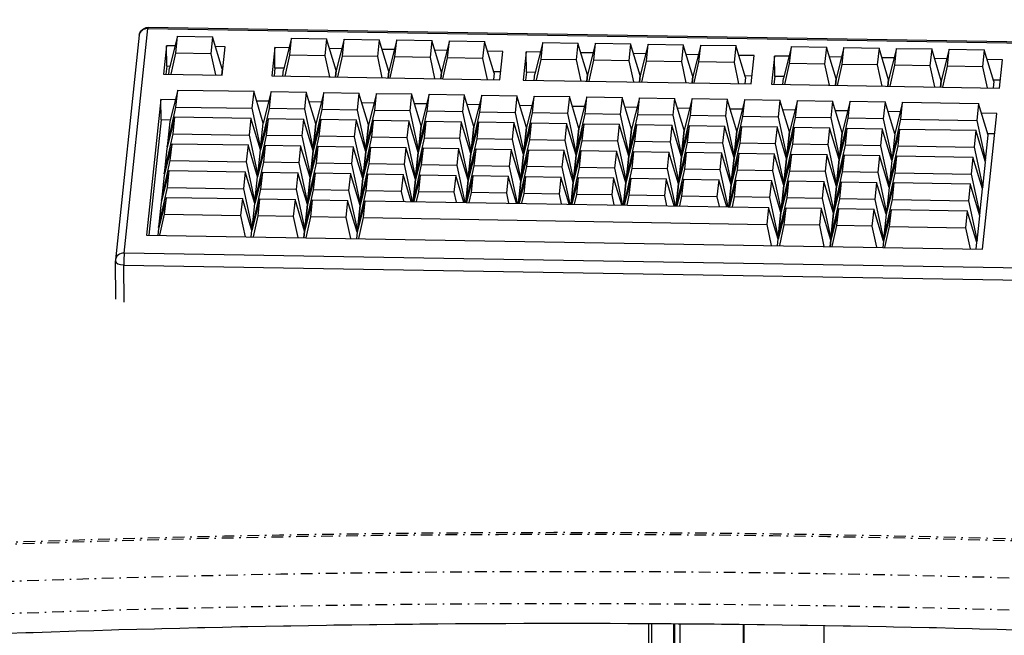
# Model space of a CAD drawing. Extents: x -4471 to 629, y 1975 to 5538.
# Tile 19 of 41: x -2426 to -2089, y 3524 to 3735. Entities that reach past the tile are written whole.
import ezdxf

# ---------------------------------------------------------------- set-up
doc = ezdxf.new("R2010")
doc.units = 0
doc.header["$MEASUREMENT"] = 0
doc.linetypes.add('DASHDOT', pattern=[8.5, 4, -2, 0.5, -2])
doc.layers.get('0').update_dxf_attribs({"linetype": 'CONTINUOUS'})
doc.layers.add('LE_MIDDLE', color=7, linetype='CONTINUOUS')

msp = doc.modelspace()

# ---------------------------------------------------------------- linework, layer by layer
for p, q in [((-2389.97, 3654.79), (-2381.88, 3731.53)), ((-2381.88, 3731.53), (-1931.48, 3723.99)), ((-1931.41, 3724.36), (-2381.81, 3731.9)), ((-2384.84, 3729.21), (-2392.92, 3652.47)), ((-2371.76, 3728.87), (-2374.48, 3718.11)), ((-2372.37, 3723.08), (-2371.76, 3728.87)), ((-2371.76, 3728.87), (-2359.78, 3728.67)), ((-2359.78, 3728.67), (-2360.39, 3722.88)), ((-2356.51, 3717.81), (-2359.78, 3728.67)), ((-2332.82, 3728.22), (-2335.53, 3717.46)), ((-2333.43, 3722.43), (-2332.82, 3728.22)), ((-2332.82, 3728.22), (-2320.83, 3728.02)), ((-2320.83, 3728.02), (-2321.44, 3722.23)), ((-2317.56, 3717.16), (-2320.83, 3728.02)), ((-2314.84, 3727.92), (-2317.56, 3717.16)), ((-2315.45, 3722.13), (-2314.84, 3727.92)), ((-2314.84, 3727.92), (-2302.86, 3727.72)), ((-2302.86, 3727.72), (-2303.47, 3721.93)), ((-2299.58, 3716.86), (-2302.86, 3727.72)), ((-2296.86, 3727.62), (-2299.58, 3716.86)), ((-2297.47, 3721.83), (-2296.86, 3727.62)), ((-2296.86, 3727.62), (-2284.88, 3727.42)), ((-2284.88, 3727.42), (-2285.49, 3721.63)), ((-2281.61, 3716.56), (-2284.88, 3727.42)), ((-2278.89, 3727.32), (-2281.61, 3716.56)), ((-2279.5, 3721.53), (-2278.89, 3727.32)), ((-2278.89, 3727.32), (-2266.9, 3727.12)), ((-2372.6, 3725.57), (-2375.5, 3725.62)), ((-2375.43, 3718.61), (-2375.5, 3725.62)), ((-2355.53, 3725.28), (-2358.77, 3725.34)), ((-2356.55, 3715.63), (-2355.53, 3725.28)), ((-2333.65, 3724.92), (-2338.55, 3725)), ((-2338.48, 3717.99), (-2338.55, 3725)), ((-2315.67, 3724.62), (-2319.83, 3724.69)), ((-2297.7, 3724.32), (-2301.85, 3724.39)), ((-2279.72, 3724.02), (-2283.87, 3724.08)), ((-2266.9, 3727.12), (-2267.51, 3721.33)), ((-2263.63, 3716.26), (-2266.9, 3727.12)), ((-2260.66, 3723.7), (-2265.9, 3723.78)), ((-2246.93, 3726.79), (-2249.65, 3716.02)), ((-2247.54, 3720.99), (-2246.93, 3726.79)), ((-2246.93, 3726.79), (-2234.95, 3726.58)), ((-2234.95, 3726.58), (-2235.56, 3720.79)), ((-2231.67, 3715.72), (-2234.95, 3726.58)), ((-2228.95, 3726.48), (-2231.67, 3715.72)), ((-2229.57, 3720.69), (-2228.95, 3726.48)), ((-2228.95, 3726.48), (-2216.97, 3726.28)), ((-2216.97, 3726.28), (-2217.58, 3720.49)), ((-2213.7, 3715.42), (-2216.97, 3726.28)), ((-2210.98, 3726.18), (-2213.7, 3715.42)), ((-2211.59, 3720.39), (-2210.98, 3726.18)), ((-2210.98, 3726.18), (-2198.99, 3725.98)), ((-2198.99, 3725.98), (-2199.61, 3720.19)), ((-2195.72, 3715.12), (-2198.99, 3725.98)), ((-2193, 3725.88), (-2195.72, 3715.12)), ((-2193.61, 3720.09), (-2193, 3725.88)), ((-2193, 3725.88), (-2181.02, 3725.68)), ((-2181.02, 3725.68), (-2181.63, 3719.89)), ((-2177.74, 3714.82), (-2181.02, 3725.68)), ((-2162.04, 3725.36), (-2164.76, 3714.6)), ((-2162.65, 3719.57), (-2162.04, 3725.36)), ((-2162.04, 3725.36), (-2150.06, 3725.16)), ((-2150.06, 3725.16), (-2150.67, 3719.37)), ((-2146.79, 3714.3), (-2150.06, 3725.16)), ((-2144.07, 3725.06), (-2146.79, 3714.3)), ((-2144.68, 3719.27), (-2144.07, 3725.06)), ((-2144.07, 3725.06), (-2132.08, 3724.86)), ((-2132.08, 3724.86), (-2132.69, 3719.07)), ((-2128.81, 3714), (-2132.08, 3724.86)), ((-2126.09, 3724.76), (-2128.81, 3714)), ((-2126.7, 3718.97), (-2126.09, 3724.76)), ((-2126.09, 3724.76), (-2114.11, 3724.56)), ((-2114.11, 3724.56), (-2114.72, 3718.77)), ((-2110.83, 3713.7), (-2114.11, 3724.56)), ((-2108.12, 3724.46), (-2110.83, 3713.7)), ((-2108.73, 3718.67), (-2108.12, 3724.46)), ((-2108.12, 3724.46), (-2096.13, 3724.26)), ((-2096.13, 3724.26), (-2096.74, 3718.47)), ((-2092.86, 3713.4), (-2096.13, 3724.26)), ((-2373.96, 3715.92), (-2372.37, 3723.08)), ((-2360.39, 3722.88), (-2372.37, 3723.08)), ((-2360.39, 3722.88), (-2358.83, 3715.67)), ((-2335.01, 3715.27), (-2333.43, 3722.43)), ((-2321.44, 3722.23), (-2333.43, 3722.43)), ((-2321.44, 3722.23), (-2319.89, 3715.02)), ((-2317.04, 3714.97), (-2315.45, 3722.13)), ((-2303.47, 3721.93), (-2315.45, 3722.13)), ((-2303.47, 3721.93), (-2301.91, 3714.72)), ((-2299.06, 3714.67), (-2297.47, 3721.83)), ((-2285.49, 3721.63), (-2297.47, 3721.83)), ((-2285.49, 3721.63), (-2283.93, 3714.42)), ((-2281.08, 3714.37), (-2279.5, 3721.53)), ((-2267.51, 3721.33), (-2279.5, 3721.53)), ((-2267.51, 3721.33), (-2265.96, 3714.11)), ((-2261.67, 3714.04), (-2260.66, 3723.7)), ((-2247.77, 3723.48), (-2252.67, 3723.56)), ((-2252.59, 3716.56), (-2252.67, 3723.56)), ((-2249.13, 3713.83), (-2247.54, 3720.99)), ((-2235.56, 3720.79), (-2247.54, 3720.99)), ((-2235.56, 3720.79), (-2234, 3713.58)), ((-2229.79, 3723.18), (-2233.94, 3723.25)), ((-2231.15, 3713.53), (-2229.57, 3720.69)), ((-2217.58, 3720.49), (-2229.57, 3720.69)), ((-2217.58, 3720.49), (-2216.02, 3713.28)), ((-2211.81, 3722.88), (-2215.97, 3722.95)), ((-2193.84, 3722.58), (-2197.99, 3722.65)), ((-2174.77, 3722.26), (-2180.01, 3722.35)), ((-2175.79, 3712.61), (-2174.77, 3722.26)), ((-2162.88, 3722.06), (-2167.78, 3722.14)), ((-2167.71, 3715.14), (-2167.78, 3722.14)), ((-2144.9, 3721.76), (-2149.05, 3721.83)), ((-2126.93, 3721.46), (-2131.08, 3721.53)), ((-2108.95, 3721.16), (-2113.1, 3721.23)), ((-2089.88, 3720.84), (-2095.13, 3720.93)), ((-2090.9, 3711.19), (-2089.88, 3720.84)), ((-2375.43, 3718.61), (-2375.71, 3715.95)), ((-2374.36, 3718.59), (-2375.43, 3718.61)), ((-2374.71, 3715.93), (-2374.48, 3718.11)), ((-2356.51, 3717.81), (-2356.74, 3715.63)), ((-2356.26, 3718.29), (-2356.65, 3718.3)), ((-2338.48, 3717.99), (-2338.76, 3715.33)), ((-2335.41, 3717.94), (-2338.48, 3717.99)), ((-2335.76, 3715.28), (-2335.53, 3717.46)), ((-2317.56, 3717.16), (-2317.79, 3714.98)), ((-2317.79, 3714.98), (-2317.56, 3717.16)), ((-2317.44, 3717.64), (-2317.7, 3717.65)), ((-2299.46, 3717.34), (-2299.73, 3717.35)), ((-2281.48, 3717.04), (-2281.75, 3717.04)), ((-2213.17, 3713.23), (-2211.59, 3720.39)), ((-2199.61, 3720.19), (-2211.59, 3720.39)), ((-2199.61, 3720.19), (-2198.05, 3712.98)), ((-2195.2, 3712.93), (-2193.61, 3720.09)), ((-2181.63, 3719.89), (-2193.61, 3720.09)), ((-2181.63, 3719.89), (-2180.07, 3712.68)), ((-2164.24, 3712.41), (-2162.65, 3719.57)), ((-2150.67, 3719.37), (-2162.65, 3719.57)), ((-2150.67, 3719.37), (-2149.11, 3712.16)), ((-2146.26, 3712.11), (-2144.68, 3719.27)), ((-2132.69, 3719.07), (-2144.68, 3719.27)), ((-2132.69, 3719.07), (-2131.14, 3711.86)), ((-2128.29, 3711.81), (-2126.7, 3718.97)), ((-2114.72, 3718.77), (-2126.7, 3718.97)), ((-2114.72, 3718.77), (-2113.16, 3711.56)), ((-2110.31, 3711.51), (-2108.73, 3718.67)), ((-2096.74, 3718.47), (-2108.73, 3718.67)), ((-2096.74, 3718.47), (-2095.19, 3711.26)), ((-2299.58, 3716.86), (-2299.81, 3714.68)), ((-2299.81, 3714.68), (-2299.58, 3716.86)), ((-2281.61, 3716.56), (-2281.84, 3714.38)), ((-2281.84, 3714.38), (-2281.61, 3716.56)), ((-2263.63, 3716.26), (-2263.86, 3714.08)), ((-2261.39, 3716.7), (-2263.78, 3716.74)), ((-2252.59, 3716.56), (-2252.87, 3713.9)), ((-2249.53, 3716.51), (-2252.59, 3716.56)), ((-2249.88, 3713.85), (-2249.65, 3716.02)), ((-2231.67, 3715.72), (-2231.9, 3713.55)), ((-2231.9, 3713.55), (-2231.67, 3715.72)), ((-2231.55, 3716.2), (-2231.82, 3716.21)), ((-2213.7, 3715.42), (-2213.93, 3713.24)), ((-2213.93, 3713.24), (-2213.7, 3715.42)), ((-2213.58, 3715.9), (-2213.84, 3715.91)), ((-2195.72, 3715.12), (-2195.95, 3712.94)), ((-2195.95, 3712.94), (-2195.72, 3715.12)), ((-2195.6, 3715.6), (-2195.87, 3715.61)), ((-2177.74, 3714.82), (-2177.97, 3712.64)), ((-2175.51, 3715.27), (-2177.89, 3715.31)), ((-2167.71, 3715.14), (-2167.99, 3712.48)), ((-2164.64, 3715.09), (-2167.71, 3715.14)), ((-2164.99, 3712.43), (-2164.76, 3714.6)), ((-2146.79, 3714.3), (-2147.02, 3712.12)), ((-2147.02, 3712.12), (-2146.79, 3714.3)), ((-2146.66, 3714.78), (-2146.93, 3714.79)), ((-2128.81, 3714), (-2129.04, 3711.82)), ((-2129.04, 3711.82), (-2128.81, 3714)), ((-2128.69, 3714.48), (-2128.96, 3714.49)), ((-2110.83, 3713.7), (-2111.06, 3711.52)), ((-2111.06, 3711.52), (-2110.83, 3713.7)), ((-2110.71, 3714.18), (-2110.98, 3714.19)), ((-2090.62, 3713.85), (-2093, 3713.89)), ((-2371.7, 3710.5), (-2374.42, 3699.74)), ((-2372.31, 3704.71), (-2371.7, 3710.5)), ((-2371.7, 3710.5), (-2345.73, 3710.07)), ((-2092.86, 3713.4), (-2093.09, 3711.22)), ((-2372.53, 3707.2), (-2377.43, 3707.28)), ((-2377.36, 3700.27), (-2377.43, 3707.28)), ((-2339.74, 3709.97), (-2342.46, 3699.2)), ((-2340.35, 3704.17), (-2339.74, 3709.97)), ((-2339.74, 3709.97), (-2327.76, 3709.77)), ((-2327.76, 3709.77), (-2328.37, 3703.97)), ((-2324.48, 3698.9), (-2327.76, 3709.77)), ((-2321.77, 3709.67), (-2324.48, 3698.9)), ((-2322.38, 3703.87), (-2321.77, 3709.67)), ((-2321.77, 3709.67), (-2309.78, 3709.46)), ((-2309.78, 3709.46), (-2310.39, 3703.67)), ((-2306.51, 3698.6), (-2309.78, 3709.46)), ((-2303.79, 3709.36), (-2306.51, 3698.6)), ((-2304.4, 3703.57), (-2303.79, 3709.36)), ((-2303.79, 3709.36), (-2291.81, 3709.16)), ((-2291.81, 3709.16), (-2292.42, 3703.37)), ((-2288.53, 3698.3), (-2291.81, 3709.16)), ((-2285.81, 3709.06), (-2288.53, 3698.3)), ((-2286.42, 3703.27), (-2285.81, 3709.06)), ((-2285.81, 3709.06), (-2273.83, 3708.86)), ((-2273.83, 3708.86), (-2274.44, 3703.07)), ((-2270.56, 3698), (-2273.83, 3708.86)), ((-2267.84, 3708.76), (-2270.56, 3698)), ((-2268.45, 3702.97), (-2267.84, 3708.76)), ((-2267.84, 3708.76), (-2255.85, 3708.56)), ((-2255.85, 3708.56), (-2256.46, 3702.77)), ((-2252.58, 3697.7), (-2255.85, 3708.56)), ((-2249.86, 3708.46), (-2252.58, 3697.7)), ((-2250.47, 3702.67), (-2249.86, 3708.46)), ((-2249.86, 3708.46), (-2237.88, 3708.26)), ((-2237.88, 3708.26), (-2238.49, 3702.47)), ((-2234.6, 3697.4), (-2237.88, 3708.26)), ((-2231.89, 3708.16), (-2234.6, 3697.4)), ((-2232.5, 3702.37), (-2231.89, 3708.16)), ((-2231.89, 3708.16), (-2219.9, 3707.96)), ((-2219.9, 3707.96), (-2220.51, 3702.17)), ((-2216.63, 3697.1), (-2219.9, 3707.96)), ((-2213.91, 3707.86), (-2216.63, 3697.1)), ((-2214.52, 3702.07), (-2213.91, 3707.86)), ((-2213.91, 3707.86), (-2201.93, 3707.66)), ((-2201.93, 3707.66), (-2202.54, 3701.87)), ((-2198.65, 3696.8), (-2201.93, 3707.66)), ((-2195.93, 3707.56), (-2198.65, 3696.8)), ((-2196.54, 3701.77), (-2195.93, 3707.56)), ((-2195.93, 3707.56), (-2183.95, 3707.36)), ((-2183.95, 3707.36), (-2184.56, 3701.57)), ((-2180.68, 3696.5), (-2183.95, 3707.36)), ((-2177.96, 3707.26), (-2180.68, 3696.5)), ((-2178.57, 3701.47), (-2177.96, 3707.26)), ((-2177.96, 3707.26), (-2165.97, 3707.06)), ((-2165.97, 3707.06), (-2166.58, 3701.27)), ((-2162.7, 3696.2), (-2165.97, 3707.06)), ((-2159.98, 3706.96), (-2162.7, 3696.2)), ((-2160.59, 3701.17), (-2159.98, 3706.96)), ((-2159.98, 3706.96), (-2148, 3706.76)), ((-2375.33, 3691.05), (-2372.31, 3704.71)), ((-2372.31, 3704.71), (-2346.34, 3704.27)), ((-2340.58, 3706.66), (-2344.73, 3706.73)), ((-2343.38, 3690.52), (-2340.35, 3704.17)), ((-2328.37, 3703.97), (-2340.35, 3704.17)), ((-2328.37, 3703.97), (-2325.4, 3690.22)), ((-2322.6, 3706.36), (-2326.75, 3706.43)), ((-2325.4, 3690.22), (-2322.38, 3703.87)), ((-2310.39, 3703.67), (-2322.38, 3703.87)), ((-2310.39, 3703.67), (-2307.42, 3689.92)), ((-2304.62, 3706.06), (-2308.78, 3706.13)), ((-2286.65, 3705.76), (-2290.8, 3705.83)), ((-2268.67, 3705.46), (-2272.82, 3705.53)), ((-2250.7, 3705.16), (-2254.85, 3705.23)), ((-2232.72, 3704.86), (-2236.87, 3704.93)), ((-2214.74, 3704.56), (-2218.9, 3704.62)), ((-2196.77, 3704.25), (-2200.92, 3704.32)), ((-2178.79, 3703.95), (-2182.94, 3704.02)), ((-2160.82, 3703.65), (-2164.97, 3703.72)), ((-2148, 3706.76), (-2148.61, 3700.97)), ((-2144.72, 3695.9), (-2148, 3706.76)), ((-2142.01, 3706.66), (-2144.72, 3695.9)), ((-2142.62, 3700.87), (-2142.01, 3706.66)), ((-2142.01, 3706.66), (-2130.02, 3706.46)), ((-2130.02, 3706.46), (-2130.63, 3700.66)), ((-2126.75, 3695.59), (-2130.02, 3706.46)), ((-2124.03, 3706.36), (-2126.75, 3695.59)), ((-2124.64, 3700.56), (-2124.03, 3706.36)), ((-2124.03, 3706.36), (-2098.06, 3705.92)), ((-2377.36, 3700.27), (-2381.51, 3660.93)), ((-2374.3, 3700.22), (-2377.36, 3700.27)), ((-2372.67, 3701.33), (-2375.38, 3690.57)), ((-2373.28, 3695.54), (-2372.67, 3701.33)), ((-2372.67, 3701.33), (-2346.7, 3700.9)), ((-2340.71, 3700.8), (-2343.43, 3690.03)), ((-2341.32, 3695), (-2340.71, 3700.8)), ((-2340.71, 3700.8), (-2328.72, 3700.6)), ((-2328.72, 3700.6), (-2329.33, 3694.8)), ((-2325.45, 3689.73), (-2328.72, 3700.6)), ((-2322.73, 3700.5), (-2325.45, 3689.73)), ((-2323.34, 3694.7), (-2322.73, 3700.5)), ((-2322.73, 3700.5), (-2310.75, 3700.29)), ((-2310.75, 3700.29), (-2311.36, 3694.5)), ((-2307.47, 3689.43), (-2310.75, 3700.29)), ((-2307.42, 3689.92), (-2304.4, 3703.57)), ((-2292.42, 3703.37), (-2304.4, 3703.57)), ((-2292.42, 3703.37), (-2289.45, 3689.61)), ((-2289.45, 3689.61), (-2286.42, 3703.27)), ((-2274.44, 3703.07), (-2286.42, 3703.27)), ((-2274.44, 3703.07), (-2271.47, 3689.31)), ((-2271.47, 3689.31), (-2268.45, 3702.97)), ((-2256.46, 3702.77), (-2268.45, 3702.97)), ((-2256.46, 3702.77), (-2253.5, 3689.01)), ((-2253.5, 3689.01), (-2250.47, 3702.67)), ((-2238.49, 3702.47), (-2250.47, 3702.67)), ((-2238.49, 3702.47), (-2235.52, 3688.71)), ((-2235.52, 3688.71), (-2232.5, 3702.37)), ((-2220.51, 3702.17), (-2232.5, 3702.37)), ((-2220.51, 3702.17), (-2217.54, 3688.41)), ((-2217.54, 3688.41), (-2214.52, 3702.07)), ((-2202.54, 3701.87), (-2214.52, 3702.07)), ((-2202.54, 3701.87), (-2199.57, 3688.11)), ((-2199.57, 3688.11), (-2196.54, 3701.77)), ((-2184.56, 3701.57), (-2196.54, 3701.77)), ((-2184.56, 3701.57), (-2181.59, 3687.81)), ((-2181.59, 3687.81), (-2178.57, 3701.47)), ((-2166.58, 3701.27), (-2178.57, 3701.47)), ((-2166.58, 3701.27), (-2163.62, 3687.51)), ((-2163.62, 3687.51), (-2160.59, 3701.17)), ((-2148.61, 3700.97), (-2160.59, 3701.17)), ((-2148.61, 3700.97), (-2145.64, 3687.21)), ((-2142.84, 3703.35), (-2146.99, 3703.42)), ((-2145.64, 3687.21), (-2142.62, 3700.87)), ((-2130.63, 3700.66), (-2142.62, 3700.87)), ((-2130.63, 3700.66), (-2127.66, 3686.91)), ((-2124.86, 3703.05), (-2129.02, 3703.12)), ((-2127.66, 3686.91), (-2124.64, 3700.56)), ((-2124.64, 3700.56), (-2098.67, 3700.13)), ((-2091.82, 3702.5), (-2097.06, 3702.59)), ((-2096.7, 3656.16), (-2091.82, 3702.5)), ((-2374.42, 3699.74), (-2375.33, 3691.05)), ((-2343.38, 3690.52), (-2342.46, 3699.2)), ((-2342.34, 3699.69), (-2342.61, 3699.69)), ((-2324.48, 3698.9), (-2325.4, 3690.22)), ((-2325.4, 3690.22), (-2324.48, 3698.9)), ((-2324.36, 3699.39), (-2324.63, 3699.39)), ((-2304.76, 3700.19), (-2307.47, 3689.43)), ((-2306.51, 3698.6), (-2307.42, 3689.92)), ((-2307.42, 3689.92), (-2306.51, 3698.6)), ((-2306.39, 3699.08), (-2306.65, 3699.09)), ((-2305.37, 3694.4), (-2304.76, 3700.19)), ((-2304.76, 3700.19), (-2292.77, 3699.99)), ((-2292.77, 3699.99), (-2293.38, 3694.2)), ((-2289.5, 3689.13), (-2292.77, 3699.99)), ((-2286.78, 3699.89), (-2289.5, 3689.13)), ((-2288.53, 3698.3), (-2289.45, 3689.61)), ((-2289.45, 3689.61), (-2288.53, 3698.3)), ((-2288.41, 3698.78), (-2288.68, 3698.79)), ((-2287.39, 3694.1), (-2286.78, 3699.89)), ((-2286.78, 3699.89), (-2274.8, 3699.69)), ((-2274.8, 3699.69), (-2275.41, 3693.9)), ((-2271.52, 3688.83), (-2274.8, 3699.69)), ((-2268.8, 3699.59), (-2271.52, 3688.83)), ((-2271.47, 3689.31), (-2270.56, 3698)), ((-2270.56, 3698), (-2271.47, 3689.31)), ((-2270.43, 3698.48), (-2270.7, 3698.49)), ((-2269.41, 3693.8), (-2268.8, 3699.59)), ((-2268.8, 3699.59), (-2256.82, 3699.39)), ((-2256.82, 3699.39), (-2257.43, 3693.6)), ((-2253.55, 3688.53), (-2256.82, 3699.39)), ((-2250.83, 3699.29), (-2253.55, 3688.53)), ((-2252.58, 3697.7), (-2253.5, 3689.01)), ((-2253.5, 3689.01), (-2252.58, 3697.7)), ((-2252.46, 3698.18), (-2252.73, 3698.19)), ((-2251.44, 3693.5), (-2250.83, 3699.29)), ((-2250.83, 3699.29), (-2238.84, 3699.09)), ((-2238.84, 3699.09), (-2239.45, 3693.3)), ((-2235.57, 3688.23), (-2238.84, 3699.09)), ((-2232.85, 3698.99), (-2235.57, 3688.23)), ((-2234.6, 3697.4), (-2235.52, 3688.71)), ((-2235.52, 3688.71), (-2234.6, 3697.4)), ((-2234.48, 3697.88), (-2234.75, 3697.89)), ((-2233.46, 3693.2), (-2232.85, 3698.99)), ((-2232.85, 3698.99), (-2220.87, 3698.79)), ((-2220.87, 3698.79), (-2221.48, 3693)), ((-2217.59, 3687.93), (-2220.87, 3698.79)), ((-2214.88, 3698.69), (-2217.59, 3687.93)), ((-2216.63, 3697.1), (-2217.54, 3688.41)), ((-2217.54, 3688.41), (-2216.63, 3697.1)), ((-2216.51, 3697.58), (-2216.77, 3697.59)), ((-2215.49, 3692.9), (-2214.88, 3698.69)), ((-2214.88, 3698.69), (-2202.89, 3698.49)), ((-2202.89, 3698.49), (-2203.5, 3692.7)), ((-2199.62, 3687.63), (-2202.89, 3698.49)), ((-2196.9, 3698.39), (-2199.62, 3687.63)), ((-2198.53, 3697.28), (-2198.8, 3697.28)), ((-2197.51, 3692.6), (-2196.9, 3698.39)), ((-2196.9, 3698.39), (-2184.92, 3698.19)), ((-2184.92, 3698.19), (-2185.53, 3692.4)), ((-2181.64, 3687.33), (-2184.92, 3698.19)), ((-2178.92, 3698.09), (-2181.64, 3687.33)), ((-2180.55, 3696.98), (-2180.82, 3696.98)), ((-2179.53, 3692.3), (-2178.92, 3698.09)), ((-2178.92, 3698.09), (-2166.94, 3697.89)), ((-2166.94, 3697.89), (-2167.55, 3692.1)), ((-2163.67, 3687.03), (-2166.94, 3697.89)), ((-2160.95, 3697.79), (-2163.67, 3687.03)), ((-2161.56, 3692), (-2160.95, 3697.79)), ((-2160.95, 3697.79), (-2148.96, 3697.59)), ((-2148.96, 3697.59), (-2149.57, 3691.8)), ((-2145.69, 3686.73), (-2148.96, 3697.59)), ((-2142.97, 3697.49), (-2145.69, 3686.73)), ((-2143.58, 3691.7), (-2142.97, 3697.49)), ((-2142.97, 3697.49), (-2130.99, 3697.29)), ((-2130.99, 3697.29), (-2131.6, 3691.49)), ((-2127.71, 3686.42), (-2130.99, 3697.29)), ((-2125, 3697.19), (-2127.71, 3686.42)), ((-2125.61, 3691.39), (-2125, 3697.19)), ((-2125, 3697.19), (-2099.03, 3696.75)), ((-2376.3, 3681.88), (-2373.28, 3695.54)), ((-2373.28, 3695.54), (-2347.31, 3695.1)), ((-2344.34, 3681.35), (-2341.32, 3695)), ((-2329.33, 3694.8), (-2341.32, 3695)), ((-2329.33, 3694.8), (-2326.37, 3681.05)), ((-2326.37, 3681.05), (-2323.34, 3694.7)), ((-2311.36, 3694.5), (-2323.34, 3694.7)), ((-2311.36, 3694.5), (-2308.39, 3680.75)), ((-2308.39, 3680.75), (-2305.37, 3694.4)), ((-2293.38, 3694.2), (-2305.37, 3694.4)), ((-2293.38, 3694.2), (-2290.41, 3680.44)), ((-2290.41, 3680.44), (-2287.39, 3694.1)), ((-2275.41, 3693.9), (-2287.39, 3694.1)), ((-2275.41, 3693.9), (-2272.44, 3680.14)), ((-2272.44, 3680.14), (-2269.41, 3693.8)), ((-2257.43, 3693.6), (-2269.41, 3693.8)), ((-2257.43, 3693.6), (-2254.46, 3679.84)), ((-2254.46, 3679.84), (-2251.44, 3693.5)), ((-2239.45, 3693.3), (-2251.44, 3693.5)), ((-2198.65, 3696.8), (-2199.57, 3688.11)), ((-2199.57, 3688.11), (-2198.65, 3696.8)), ((-2180.68, 3696.5), (-2181.59, 3687.81)), ((-2181.59, 3687.81), (-2180.68, 3696.5)), ((-2162.7, 3696.2), (-2163.62, 3687.51)), ((-2163.62, 3687.51), (-2162.7, 3696.2)), ((-2162.58, 3696.68), (-2162.85, 3696.68)), ((-2144.72, 3695.9), (-2145.64, 3687.21)), ((-2145.64, 3687.21), (-2144.72, 3695.9)), ((-2144.6, 3696.38), (-2144.87, 3696.38)), ((-2126.75, 3695.59), (-2127.66, 3686.91)), ((-2126.75, 3695.59), (-2127.66, 3686.91)), ((-2126.63, 3696.08), (-2126.89, 3696.08)), ((-2092.55, 3695.51), (-2094.94, 3695.55)), ((-2373.63, 3692.16), (-2376.35, 3681.4)), ((-2375.38, 3690.57), (-2376.3, 3681.88)), ((-2375.33, 3691.05), (-2375.26, 3691.05)), ((-2374.24, 3686.37), (-2373.63, 3692.16)), ((-2373.63, 3692.16), (-2347.67, 3691.73)), ((-2341.67, 3691.63), (-2344.39, 3680.86)), ((-2343.57, 3690.52), (-2343.38, 3690.52)), ((-2343.3, 3690.52), (-2343.38, 3690.52)), ((-2342.28, 3685.83), (-2341.67, 3691.63)), ((-2341.67, 3691.63), (-2329.69, 3691.43)), ((-2329.69, 3691.43), (-2330.3, 3685.63)), ((-2326.42, 3680.56), (-2329.69, 3691.43)), ((-2323.7, 3691.33), (-2326.42, 3680.56)), ((-2325.4, 3690.22), (-2325.6, 3690.22)), ((-2325.33, 3690.22), (-2325.4, 3690.22)), ((-2324.31, 3685.53), (-2323.7, 3691.33)), ((-2323.7, 3691.33), (-2311.71, 3691.12)), ((-2311.71, 3691.12), (-2312.32, 3685.33)), ((-2308.44, 3680.26), (-2311.71, 3691.12)), ((-2305.72, 3691.02), (-2308.44, 3680.26)), ((-2306.33, 3685.23), (-2305.72, 3691.02)), ((-2305.72, 3691.02), (-2293.74, 3690.82)), ((-2293.74, 3690.82), (-2294.35, 3685.03)), ((-2290.46, 3679.96), (-2293.74, 3690.82)), ((-2287.75, 3690.72), (-2290.46, 3679.96)), ((-2288.36, 3684.93), (-2287.75, 3690.72)), ((-2287.75, 3690.72), (-2275.76, 3690.52)), ((-2275.76, 3690.52), (-2276.37, 3684.73)), ((-2272.49, 3679.66), (-2275.76, 3690.52)), ((-2269.77, 3690.42), (-2272.49, 3679.66)), ((-2270.38, 3684.63), (-2269.77, 3690.42)), ((-2269.77, 3690.42), (-2257.79, 3690.22)), ((-2257.79, 3690.22), (-2258.4, 3684.43)), ((-2254.51, 3679.36), (-2257.79, 3690.22)), ((-2239.45, 3693.3), (-2236.49, 3679.54)), ((-2236.49, 3679.54), (-2233.46, 3693.2)), ((-2221.48, 3693), (-2233.46, 3693.2)), ((-2221.48, 3693), (-2218.51, 3679.24)), ((-2218.51, 3679.24), (-2215.49, 3692.9)), ((-2203.5, 3692.7), (-2215.49, 3692.9)), ((-2203.5, 3692.7), (-2200.53, 3678.94)), ((-2200.53, 3678.94), (-2197.51, 3692.6)), ((-2185.53, 3692.4), (-2197.51, 3692.6)), ((-2185.53, 3692.4), (-2182.56, 3678.64)), ((-2182.56, 3678.64), (-2179.53, 3692.3)), ((-2167.55, 3692.1), (-2179.53, 3692.3)), ((-2167.55, 3692.1), (-2164.58, 3678.34)), ((-2164.58, 3678.34), (-2161.56, 3692)), ((-2149.57, 3691.8), (-2161.56, 3692)), ((-2149.57, 3691.8), (-2146.61, 3678.04)), ((-2146.61, 3678.04), (-2143.58, 3691.7)), ((-2131.6, 3691.49), (-2143.58, 3691.7)), ((-2131.6, 3691.49), (-2128.63, 3677.74)), ((-2128.63, 3677.74), (-2125.61, 3691.39)), ((-2125.61, 3691.39), (-2099.64, 3690.96)), ((-2344.34, 3681.35), (-2343.43, 3690.03)), ((-2325.45, 3689.73), (-2326.37, 3681.05)), ((-2326.37, 3681.05), (-2325.45, 3689.73)), ((-2307.47, 3689.43), (-2308.39, 3680.75)), ((-2308.39, 3680.75), (-2307.47, 3689.43)), ((-2307.42, 3689.92), (-2307.62, 3689.92)), ((-2307.35, 3689.91), (-2307.42, 3689.92)), ((-2289.5, 3689.13), (-2290.41, 3680.44)), ((-2290.41, 3680.44), (-2289.5, 3689.13)), ((-2289.45, 3689.61), (-2289.64, 3689.62)), ((-2289.38, 3689.61), (-2289.45, 3689.61)), ((-2272.44, 3680.14), (-2271.52, 3688.83)), ((-2271.52, 3688.83), (-2272.44, 3680.14)), ((-2271.47, 3689.31), (-2271.67, 3689.32)), ((-2271.4, 3689.31), (-2271.47, 3689.31)), ((-2251.79, 3690.12), (-2254.51, 3679.36)), ((-2253.55, 3688.53), (-2254.46, 3679.84)), ((-2254.46, 3679.84), (-2253.55, 3688.53)), ((-2253.5, 3689.01), (-2253.69, 3689.02)), ((-2253.42, 3689.01), (-2253.5, 3689.01)), ((-2252.4, 3684.33), (-2251.79, 3690.12)), ((-2251.79, 3690.12), (-2239.81, 3689.92)), ((-2239.81, 3689.92), (-2240.42, 3684.13)), ((-2236.54, 3679.06), (-2239.81, 3689.92)), ((-2233.82, 3689.82), (-2236.54, 3679.06)), ((-2235.57, 3688.23), (-2236.49, 3679.54)), ((-2236.49, 3679.54), (-2235.57, 3688.23)), ((-2235.52, 3688.71), (-2235.72, 3688.72)), ((-2235.45, 3688.71), (-2235.52, 3688.71)), ((-2234.43, 3684.03), (-2233.82, 3689.82)), ((-2233.82, 3689.82), (-2221.83, 3689.62)), ((-2221.83, 3689.62), (-2222.44, 3683.83)), ((-2218.56, 3678.76), (-2221.83, 3689.62)), ((-2215.84, 3689.52), (-2218.56, 3678.76)), ((-2217.59, 3687.93), (-2218.51, 3679.24)), ((-2218.51, 3679.24), (-2217.59, 3687.93)), ((-2217.54, 3688.41), (-2217.74, 3688.41)), ((-2217.47, 3688.41), (-2217.54, 3688.41)), ((-2216.45, 3683.73), (-2215.84, 3689.52)), ((-2215.84, 3689.52), (-2203.86, 3689.32)), ((-2203.86, 3689.32), (-2204.47, 3683.53)), ((-2200.58, 3678.46), (-2203.86, 3689.32)), ((-2197.87, 3689.22), (-2200.58, 3678.46)), ((-2199.62, 3687.63), (-2200.53, 3678.94)), ((-2200.53, 3678.94), (-2199.62, 3687.63)), ((-2199.57, 3688.11), (-2199.76, 3688.11)), ((-2199.5, 3688.11), (-2199.57, 3688.11)), ((-2198.48, 3683.43), (-2197.87, 3689.22)), ((-2197.87, 3689.22), (-2185.88, 3689.02)), ((-2185.88, 3689.02), (-2186.49, 3683.23)), ((-2182.61, 3678.16), (-2185.88, 3689.02)), ((-2179.89, 3688.92), (-2182.61, 3678.16)), ((-2181.64, 3687.33), (-2182.56, 3678.64)), ((-2182.56, 3678.64), (-2181.64, 3687.33)), ((-2181.59, 3687.81), (-2181.79, 3687.81)), ((-2181.52, 3687.81), (-2181.59, 3687.81)), ((-2180.5, 3683.13), (-2179.89, 3688.92)), ((-2179.89, 3688.92), (-2167.91, 3688.72)), ((-2167.91, 3688.72), (-2168.52, 3682.93)), ((-2164.63, 3677.86), (-2167.91, 3688.72)), ((-2161.91, 3688.62), (-2164.63, 3677.86)), ((-2163.67, 3687.03), (-2164.58, 3678.34)), ((-2164.58, 3678.34), (-2163.67, 3687.03)), ((-2163.62, 3687.51), (-2163.81, 3687.51)), ((-2163.54, 3687.51), (-2163.62, 3687.51)), ((-2162.52, 3682.83), (-2161.91, 3688.62)), ((-2161.91, 3688.62), (-2149.93, 3688.42)), ((-2149.93, 3688.42), (-2150.54, 3682.63)), ((-2146.66, 3677.56), (-2149.93, 3688.42)), ((-2143.94, 3688.32), (-2146.66, 3677.56)), ((-2145.64, 3687.21), (-2145.84, 3687.21)), ((-2145.57, 3687.21), (-2145.64, 3687.21)), ((-2144.55, 3682.53), (-2143.94, 3688.32)), ((-2143.94, 3688.32), (-2131.95, 3688.12)), ((-2131.95, 3688.12), (-2132.56, 3682.32)), ((-2128.68, 3677.25), (-2131.95, 3688.12)), ((-2125.96, 3688.02), (-2128.68, 3677.25)), ((-2127.66, 3686.91), (-2127.86, 3686.91)), ((-2127.66, 3686.91), (-2127.59, 3686.91)), ((-2126.57, 3682.22), (-2125.96, 3688.02)), ((-2125.96, 3688.02), (-2100, 3687.58)), ((-2377.26, 3672.71), (-2374.24, 3686.37)), ((-2374.24, 3686.37), (-2348.28, 3685.93)), ((-2345.31, 3672.18), (-2342.28, 3685.83)), ((-2330.3, 3685.63), (-2342.28, 3685.83)), ((-2330.3, 3685.63), (-2327.33, 3671.88)), ((-2327.33, 3671.88), (-2324.31, 3685.53)), ((-2312.32, 3685.33), (-2324.31, 3685.53)), ((-2312.32, 3685.33), (-2309.36, 3671.58)), ((-2309.36, 3671.58), (-2306.33, 3685.23)), ((-2294.35, 3685.03), (-2306.33, 3685.23)), ((-2294.35, 3685.03), (-2291.63, 3672.42)), ((-2291.13, 3672.41), (-2288.36, 3684.93)), ((-2276.37, 3684.73), (-2288.36, 3684.93)), ((-2276.37, 3684.73), (-2273.65, 3672.12)), ((-2273.15, 3672.11), (-2270.38, 3684.63)), ((-2258.4, 3684.43), (-2270.38, 3684.63)), ((-2258.4, 3684.43), (-2255.67, 3671.81)), ((-2255.18, 3671.81), (-2252.4, 3684.33)), ((-2240.42, 3684.13), (-2252.4, 3684.33)), ((-2240.42, 3684.13), (-2237.7, 3671.51)), ((-2237.2, 3671.51), (-2234.43, 3684.03)), ((-2222.44, 3683.83), (-2234.43, 3684.03)), ((-2222.44, 3683.83), (-2219.72, 3671.21)), ((-2219.22, 3671.2), (-2216.45, 3683.73)), ((-2204.47, 3683.53), (-2216.45, 3683.73)), ((-2204.47, 3683.53), (-2201.75, 3670.91)), ((-2201.25, 3670.9), (-2198.48, 3683.43)), ((-2186.49, 3683.23), (-2198.48, 3683.43)), ((-2145.69, 3686.73), (-2146.61, 3678.04)), ((-2146.61, 3678.04), (-2145.69, 3686.73)), ((-2127.71, 3686.42), (-2128.63, 3677.74)), ((-2127.71, 3686.42), (-2128.63, 3677.74)), ((-2095.9, 3686.38), (-2095.71, 3686.37)), ((-2374.6, 3682.99), (-2377.32, 3672.23)), ((-2376.35, 3681.4), (-2377.26, 3672.71)), ((-2376.3, 3681.88), (-2376.23, 3681.88)), ((-2375.21, 3677.2), (-2374.6, 3682.99)), ((-2374.6, 3682.99), (-2348.63, 3682.56)), ((-2342.64, 3682.46), (-2345.36, 3671.69)), ((-2345.31, 3672.18), (-2344.39, 3680.86)), ((-2344.54, 3681.35), (-2344.34, 3681.35)), ((-2344.27, 3681.35), (-2344.34, 3681.35)), ((-2343.25, 3676.66), (-2342.64, 3682.46)), ((-2342.64, 3682.46), (-2330.66, 3682.26)), ((-2330.66, 3682.26), (-2331.27, 3676.46)), ((-2327.38, 3671.39), (-2330.66, 3682.26)), ((-2324.66, 3682.16), (-2327.38, 3671.39)), ((-2326.42, 3680.56), (-2327.33, 3671.88)), ((-2327.33, 3671.88), (-2326.42, 3680.56)), ((-2326.37, 3681.05), (-2326.56, 3681.05)), ((-2326.29, 3681.05), (-2326.37, 3681.05)), ((-2325.27, 3676.36), (-2324.66, 3682.16)), ((-2324.66, 3682.16), (-2312.68, 3681.95)), ((-2312.68, 3681.95), (-2313.29, 3676.16)), ((-2309.41, 3671.09), (-2312.68, 3681.95)), ((-2306.69, 3681.85), (-2309.41, 3671.09)), ((-2308.44, 3680.26), (-2309.36, 3671.58)), ((-2309.36, 3671.58), (-2308.44, 3680.26)), ((-2308.39, 3680.75), (-2308.59, 3680.75)), ((-2308.32, 3680.74), (-2308.39, 3680.75)), ((-2307.3, 3676.06), (-2306.69, 3681.85)), ((-2306.69, 3681.85), (-2294.7, 3681.65)), ((-2294.7, 3681.65), (-2295.31, 3675.86)), ((-2291.92, 3672.42), (-2294.7, 3681.65)), ((-2288.71, 3681.55), (-2291.02, 3672.41)), ((-2290.41, 3680.44), (-2290.61, 3680.45)), ((-2290.34, 3680.44), (-2290.41, 3680.44)), ((-2289.32, 3675.76), (-2288.71, 3681.55)), ((-2288.71, 3681.55), (-2276.73, 3681.35)), ((-2276.73, 3681.35), (-2277.34, 3675.56)), ((-2273.95, 3672.12), (-2276.73, 3681.35)), ((-2270.74, 3681.25), (-2273.05, 3672.11)), ((-2272.44, 3680.14), (-2272.63, 3680.15)), ((-2272.37, 3680.14), (-2272.44, 3680.14)), ((-2271.35, 3675.46), (-2270.74, 3681.25)), ((-2270.74, 3681.25), (-2258.75, 3681.05)), ((-2258.75, 3681.05), (-2259.36, 3675.26)), ((-2255.97, 3671.82), (-2258.75, 3681.05)), ((-2252.76, 3680.95), (-2255.07, 3671.8)), ((-2253.37, 3675.16), (-2252.76, 3680.95)), ((-2252.76, 3680.95), (-2240.78, 3680.75)), ((-2240.78, 3680.75), (-2241.39, 3674.96)), ((-2237.99, 3671.52), (-2240.78, 3680.75)), ((-2234.78, 3680.65), (-2237.09, 3671.5)), ((-2235.39, 3674.86), (-2234.78, 3680.65)), ((-2234.78, 3680.65), (-2222.8, 3680.45)), ((-2222.8, 3680.45), (-2223.41, 3674.66)), ((-2220.02, 3671.22), (-2222.8, 3680.45)), ((-2216.81, 3680.35), (-2219.12, 3671.2)), ((-2217.42, 3674.56), (-2216.81, 3680.35)), ((-2216.81, 3680.35), (-2204.82, 3680.15)), ((-2204.82, 3680.15), (-2205.43, 3674.36)), ((-2202.04, 3670.92), (-2204.82, 3680.15)), ((-2198.83, 3680.05), (-2201.14, 3670.9)), ((-2199.44, 3674.26), (-2198.83, 3680.05)), ((-2198.83, 3680.05), (-2186.85, 3679.85)), ((-2186.49, 3683.23), (-2183.77, 3670.61)), ((-2183.27, 3670.6), (-2180.5, 3683.13)), ((-2168.52, 3682.93), (-2180.5, 3683.13)), ((-2168.52, 3682.93), (-2165.55, 3669.17)), ((-2165.55, 3669.17), (-2162.52, 3682.83)), ((-2150.54, 3682.63), (-2162.52, 3682.83)), ((-2150.54, 3682.63), (-2147.57, 3668.87)), ((-2147.57, 3668.87), (-2144.55, 3682.53)), ((-2132.56, 3682.32), (-2144.55, 3682.53)), ((-2132.56, 3682.32), (-2129.6, 3668.57)), ((-2129.6, 3668.57), (-2126.57, 3682.22)), ((-2126.57, 3682.22), (-2100.61, 3681.79)), ((-2378.23, 3663.54), (-2375.21, 3677.2)), ((-2375.21, 3677.2), (-2349.24, 3676.76)), ((-2290.46, 3679.96), (-2291.26, 3672.41)), ((-2291.26, 3672.41), (-2290.46, 3679.96)), ((-2273.28, 3672.11), (-2272.49, 3679.66)), ((-2272.49, 3679.66), (-2273.28, 3672.11)), ((-2254.51, 3679.36), (-2255.31, 3671.81)), ((-2255.31, 3671.81), (-2254.51, 3679.36)), ((-2254.46, 3679.84), (-2254.66, 3679.85)), ((-2254.39, 3679.84), (-2254.46, 3679.84)), ((-2236.54, 3679.06), (-2237.33, 3671.51)), ((-2237.33, 3671.51), (-2236.54, 3679.06)), ((-2236.49, 3679.54), (-2236.68, 3679.55)), ((-2236.41, 3679.54), (-2236.49, 3679.54)), ((-2218.56, 3678.76), (-2219.36, 3671.21)), ((-2219.36, 3671.21), (-2218.56, 3678.76)), ((-2218.51, 3679.24), (-2218.71, 3679.24)), ((-2218.44, 3679.24), (-2218.51, 3679.24)), ((-2200.58, 3678.46), (-2201.38, 3670.91)), ((-2201.38, 3670.91), (-2200.58, 3678.46)), ((-2200.53, 3678.94), (-2200.73, 3678.94)), ((-2200.46, 3678.94), (-2200.53, 3678.94)), ((-2186.85, 3679.85), (-2187.46, 3674.06)), ((-2184.07, 3670.62), (-2186.85, 3679.85)), ((-2182.61, 3678.16), (-2183.4, 3670.6)), ((-2183.4, 3670.6), (-2182.61, 3678.16)), ((-2180.86, 3679.75), (-2183.17, 3670.6)), ((-2182.56, 3678.64), (-2182.75, 3678.64)), ((-2182.49, 3678.64), (-2182.56, 3678.64)), ((-2181.47, 3673.96), (-2180.86, 3679.75)), ((-2180.86, 3679.75), (-2168.87, 3679.55)), ((-2168.87, 3679.55), (-2169.48, 3673.76)), ((-2165.6, 3668.69), (-2168.87, 3679.55)), ((-2162.88, 3679.45), (-2165.6, 3668.69)), ((-2164.63, 3677.86), (-2165.55, 3669.17)), ((-2165.55, 3669.17), (-2164.63, 3677.86)), ((-2164.58, 3678.34), (-2164.78, 3678.34)), ((-2164.51, 3678.34), (-2164.58, 3678.34)), ((-2163.49, 3673.66), (-2162.88, 3679.45)), ((-2162.88, 3679.45), (-2150.9, 3679.25)), ((-2150.9, 3679.25), (-2151.51, 3673.46)), ((-2147.62, 3668.39), (-2150.9, 3679.25)), ((-2144.9, 3679.15), (-2147.62, 3668.39)), ((-2146.66, 3677.56), (-2147.57, 3668.87)), ((-2147.57, 3668.87), (-2146.66, 3677.56)), ((-2146.61, 3678.04), (-2146.8, 3678.04)), ((-2146.53, 3678.04), (-2146.61, 3678.04)), ((-2145.51, 3673.36), (-2144.9, 3679.15)), ((-2144.9, 3679.15), (-2132.92, 3678.95)), ((-2132.92, 3678.95), (-2133.53, 3673.15)), ((-2129.65, 3668.08), (-2132.92, 3678.95)), ((-2126.93, 3678.85), (-2129.65, 3668.08)), ((-2128.68, 3677.25), (-2129.6, 3668.57)), ((-2128.68, 3677.25), (-2129.6, 3668.57)), ((-2128.63, 3677.74), (-2128.83, 3677.74)), ((-2128.63, 3677.74), (-2128.56, 3677.74)), ((-2127.54, 3673.05), (-2126.93, 3678.85)), ((-2126.93, 3678.85), (-2100.96, 3678.41)), ((-2096.87, 3677.21), (-2096.67, 3677.2)), ((-2375.56, 3673.82), (-2378.28, 3663.06)), ((-2376.17, 3668.03), (-2375.56, 3673.82)), ((-2375.56, 3673.82), (-2349.6, 3673.39)), ((-2346.27, 3663.01), (-2343.25, 3676.66)), ((-2331.27, 3676.46), (-2343.25, 3676.66)), ((-2331.27, 3676.46), (-2328.3, 3662.71)), ((-2328.3, 3662.71), (-2325.27, 3676.36)), ((-2313.29, 3676.16), (-2325.27, 3676.36)), ((-2313.29, 3676.16), (-2310.32, 3662.41)), ((-2310.32, 3662.41), (-2307.3, 3676.06)), ((-2295.31, 3675.86), (-2307.3, 3676.06)), ((-2295.31, 3675.86), (-2294.58, 3672.47)), ((-2290.07, 3672.39), (-2289.32, 3675.76)), ((-2277.34, 3675.56), (-2289.32, 3675.76)), ((-2277.34, 3675.56), (-2276.61, 3672.16)), ((-2272.09, 3672.09), (-2271.35, 3675.46)), ((-2259.36, 3675.26), (-2271.35, 3675.46)), ((-2259.36, 3675.26), (-2258.63, 3671.86)), ((-2254.12, 3671.79), (-2253.37, 3675.16)), ((-2241.39, 3674.96), (-2253.37, 3675.16)), ((-2241.39, 3674.96), (-2240.65, 3671.56)), ((-2236.14, 3671.49), (-2235.39, 3674.86)), ((-2223.41, 3674.66), (-2235.39, 3674.86)), ((-2223.41, 3674.66), (-2222.68, 3671.26)), ((-2218.16, 3671.19), (-2217.42, 3674.56)), ((-2205.43, 3674.36), (-2217.42, 3674.56)), ((-2205.43, 3674.36), (-2204.7, 3670.96)), ((-2200.19, 3670.89), (-2199.44, 3674.26)), ((-2187.46, 3674.06), (-2199.44, 3674.26)), ((-2187.46, 3674.06), (-2186.73, 3670.66)), ((-2182.21, 3670.58), (-2181.47, 3673.96)), ((-2169.48, 3673.76), (-2181.47, 3673.96)), ((-2169.48, 3673.76), (-2166.51, 3660)), ((-2166.51, 3660), (-2163.49, 3673.66)), ((-2151.51, 3673.46), (-2163.49, 3673.66)), ((-2151.51, 3673.46), (-2148.54, 3659.7)), ((-2148.54, 3659.7), (-2145.51, 3673.36)), ((-2133.53, 3673.15), (-2145.51, 3673.36)), ((-2377.32, 3672.23), (-2378.23, 3663.54)), ((-2377.26, 3672.71), (-2377.19, 3672.71)), ((-2343.61, 3673.29), (-2346.32, 3662.52)), ((-2346.27, 3663.01), (-2345.36, 3671.69)), ((-2345.5, 3672.18), (-2345.31, 3672.18)), ((-2345.24, 3672.18), (-2345.31, 3672.18)), ((-2344.22, 3667.49), (-2343.61, 3673.29)), ((-2343.61, 3673.29), (-2331.62, 3673.09)), ((-2331.62, 3673.09), (-2332.23, 3667.29)), ((-2328.35, 3662.22), (-2331.62, 3673.09)), ((-2325.63, 3672.99), (-2328.35, 3662.22)), ((-2327.38, 3671.39), (-2328.3, 3662.71)), ((-2328.3, 3662.71), (-2327.38, 3671.39)), ((-2327.33, 3671.88), (-2327.53, 3671.88)), ((-2327.26, 3671.88), (-2327.33, 3671.88)), ((-2326.24, 3667.19), (-2325.63, 3672.99)), ((-2325.63, 3672.99), (-2313.65, 3672.78)), ((-2313.65, 3672.78), (-2314.26, 3666.99)), ((-2310.37, 3661.92), (-2313.65, 3672.78)), ((-2307.65, 3672.68), (-2310.37, 3661.92)), ((-2309.41, 3671.09), (-2310.32, 3662.41)), ((-2310.32, 3662.41), (-2309.41, 3671.09)), ((-2309.36, 3671.58), (-2309.55, 3671.58)), ((-2309.28, 3671.57), (-2309.36, 3671.58)), ((-2308.26, 3666.89), (-2307.65, 3672.68)), ((-2307.65, 3672.68), (-2169.84, 3670.38)), ((-2163.85, 3670.28), (-2166.56, 3659.52)), ((-2164.46, 3664.49), (-2163.85, 3670.28)), ((-2163.85, 3670.28), (-2151.86, 3670.08)), ((-2151.86, 3670.08), (-2152.47, 3664.29)), ((-2148.59, 3659.22), (-2151.86, 3670.08)), ((-2145.87, 3669.98), (-2148.59, 3659.22)), ((-2146.48, 3664.19), (-2145.87, 3669.98)), ((-2145.87, 3669.98), (-2133.89, 3669.78)), ((-2133.53, 3673.15), (-2130.56, 3659.4)), ((-2130.56, 3659.4), (-2127.54, 3673.05)), ((-2127.54, 3673.05), (-2101.57, 3672.62)), ((-2377.76, 3660.87), (-2376.17, 3668.03)), ((-2376.17, 3668.03), (-2350.21, 3667.59)), ((-2345.8, 3660.33), (-2344.22, 3667.49)), ((-2332.23, 3667.29), (-2344.22, 3667.49)), ((-2332.23, 3667.29), (-2330.68, 3660.08)), ((-2327.83, 3660.03), (-2326.24, 3667.19)), ((-2314.26, 3666.99), (-2326.24, 3667.19)), ((-2314.26, 3666.99), (-2312.7, 3659.78)), ((-2309.85, 3659.73), (-2308.26, 3666.89)), ((-2308.26, 3666.89), (-2170.45, 3664.59)), ((-2165.6, 3668.69), (-2166.51, 3660)), ((-2166.51, 3660), (-2165.6, 3668.69)), ((-2165.55, 3669.17), (-2165.74, 3669.17)), ((-2165.48, 3669.17), (-2165.55, 3669.17)), ((-2147.62, 3668.39), (-2148.54, 3659.7)), ((-2148.54, 3659.7), (-2147.62, 3668.39)), ((-2147.57, 3668.87), (-2147.77, 3668.87)), ((-2147.5, 3668.87), (-2147.57, 3668.87)), ((-2133.89, 3669.78), (-2134.5, 3663.98)), ((-2130.61, 3658.91), (-2133.89, 3669.78)), ((-2127.89, 3669.68), (-2130.61, 3658.91)), ((-2129.65, 3668.08), (-2130.56, 3659.4)), ((-2129.65, 3668.08), (-2130.56, 3659.4)), ((-2129.6, 3668.57), (-2129.79, 3668.57)), ((-2129.6, 3668.57), (-2129.52, 3668.57)), ((-2128.5, 3663.88), (-2127.89, 3669.68)), ((-2127.89, 3669.68), (-2101.93, 3669.24)), ((-2097.84, 3668.04), (-2097.64, 3668.03)), ((-2378.23, 3663.54), (-2378.16, 3663.54)), ((-2166.04, 3657.33), (-2164.46, 3664.49)), ((-2152.47, 3664.29), (-2164.46, 3664.49)), ((-2152.47, 3664.29), (-2150.92, 3657.07)), ((-2148.07, 3657.02), (-2146.48, 3664.19)), ((-2134.5, 3663.98), (-2146.48, 3664.19)), ((-2134.5, 3663.98), (-2132.94, 3656.77)), ((-2130.09, 3656.72), (-2128.5, 3663.88)), ((-2128.5, 3663.88), (-2102.54, 3663.45)), ((-2378.28, 3663.06), (-2378.51, 3660.88)), ((-2346.55, 3660.35), (-2346.32, 3662.52)), ((-2346.47, 3663.01), (-2346.27, 3663.01)), ((-2346.2, 3663.01), (-2346.27, 3663.01)), ((-2328.35, 3662.22), (-2328.58, 3660.05)), ((-2328.58, 3660.05), (-2328.35, 3662.22)), ((-2328.3, 3662.71), (-2328.49, 3662.71)), ((-2328.23, 3662.71), (-2328.3, 3662.71)), ((-2310.37, 3661.92), (-2310.6, 3659.74)), ((-2310.37, 3661.92), (-2310.6, 3659.74)), ((-2310.32, 3662.41), (-2310.52, 3662.41)), ((-2310.25, 3662.4), (-2310.32, 3662.41)), ((-2166.51, 3660), (-2166.71, 3660)), ((-2166.44, 3660), (-2166.51, 3660)), ((-2166.79, 3657.34), (-2166.56, 3659.52)), ((-2148.59, 3659.22), (-2148.82, 3657.04)), ((-2148.82, 3657.04), (-2148.59, 3659.22)), ((-2148.54, 3659.7), (-2148.73, 3659.7)), ((-2148.47, 3659.7), (-2148.54, 3659.7)), ((-2130.61, 3658.91), (-2130.84, 3656.74)), ((-2130.61, 3658.91), (-2130.84, 3656.74)), ((-2130.56, 3659.4), (-2130.76, 3659.4)), ((-2130.56, 3659.4), (-2130.49, 3659.4)), ((-2098.8, 3658.87), (-2098.6, 3658.86)), ((-2392.81, 3639.02), (-2392.94, 3652.13)), ((-2210.78, 3221.16), (-2210.78, 3528.08)), ((-2209.72, 3220.5), (-2209.72, 3528.07)), ((-2202.21, 3218.87), (-2202.21, 3528.02)), ((-2201.85, 3219.06), (-2201.85, 3528.02)), ((-2200.09, 3218.44), (-2200.09, 3528.01)), ((-2178.19, 3214.86), (-2178.19, 3527.8)), ((-2150.86, 3211.59), (-2150.86, 3527.42))]:
    msp.add_line(p, q)
msp.add_lwpolyline([(-2384.84, 3729.21, -0.383792), (-2381.86, 3731.9, -0.004183), (-2381.81, 3731.9)], format="xyb")
for points in [[(-1931.48, 3723.99), (-1939.57, 3647.25), (-2389.97, 3654.79)], [(-2375.5, 3725.62), (-2376.52, 3715.97), (-2356.55, 3715.63)], [(-2338.55, 3725), (-2339.57, 3715.35), (-2261.67, 3714.04)], [(-2252.67, 3723.56), (-2253.68, 3713.91), (-2175.79, 3712.61)], [(-2167.78, 3722.14), (-2168.8, 3712.49), (-2090.9, 3711.19)], [(-2377.43, 3707.28), (-2382.32, 3660.94), (-2096.7, 3656.16)], [(-2343.38, 3690.52), (-2342.46, 3699.2), (-2345.73, 3710.07), (-2346.34, 3704.27), (-2343.38, 3690.52)], [(-2095.71, 3686.37), (-2094.79, 3695.06), (-2098.06, 3705.92), (-2098.67, 3700.13), (-2095.71, 3686.37)], [(-2344.34, 3681.35), (-2343.43, 3690.03), (-2346.7, 3700.9), (-2347.31, 3695.1), (-2344.34, 3681.35)], [(-2096.67, 3677.2), (-2095.76, 3685.89), (-2099.03, 3696.75), (-2099.64, 3690.96), (-2096.67, 3677.2)], [(-2345.31, 3672.18), (-2344.39, 3680.86), (-2347.67, 3691.73), (-2348.28, 3685.93), (-2345.31, 3672.18)], [(-2097.64, 3668.03), (-2096.72, 3676.72), (-2100, 3687.58), (-2100.61, 3681.79), (-2097.64, 3668.03)], [(-2346.27, 3663.01), (-2345.36, 3671.69), (-2348.63, 3682.56), (-2349.24, 3676.76), (-2346.27, 3663.01)], [(-2098.6, 3658.86), (-2097.69, 3667.55), (-2100.96, 3678.41), (-2101.57, 3672.62), (-2098.6, 3658.86)], [(-2346.55, 3660.35), (-2346.32, 3662.52), (-2349.6, 3673.39), (-2350.21, 3667.59), (-2348.65, 3660.38)], [(-2166.79, 3657.34), (-2166.56, 3659.52), (-2169.84, 3670.38), (-2170.45, 3664.59), (-2168.89, 3657.37)], [(-2098.88, 3656.2), (-2098.66, 3658.38), (-2101.93, 3669.24), (-2102.54, 3663.45), (-2100.98, 3656.24)], [(-2389.96, 3638.04), (-2390.09, 3650.71), (-1939.69, 3643.18), (-1939.56, 3630.5)], [(-2085.64, 3525.94), (-2091.72, 3526.12), (-2097.8, 3526.28), (-2100.3, 3526.35), (-2106.39, 3526.5), (-2112.48, 3526.65), (-2114.97, 3526.71), (-2121.07, 3526.85), (-2127.16, 3526.98), (-2129.66, 3527.03), (-2135.75, 3527.15), (-2141.85, 3527.27), (-2144.35, 3527.31), (-2150.45, 3527.42), (-2156.55, 3527.51), (-2159.04, 3527.55), (-2165.15, 3527.64), (-2171.26, 3527.72), (-2173.75, 3527.75), (-2179.86, 3527.82), (-2185.97, 3527.89), (-2188.45, 3527.91), (-2194.57, 3527.97), (-2200.68, 3528.01), (-2203.16, 3528.03), (-2209.28, 3528.07), (-2215.39, 3528.1), (-2217.88, 3528.11), (-2223.99, 3528.13), (-2230.11, 3528.14), (-2232.59, 3528.15), (-2238.71, 3528.15), (-2244.82, 3528.15), (-2247.31, 3528.15), (-2253.43, 3528.13), (-2259.54, 3528.11), (-2262.03, 3528.1), (-2268.14, 3528.07), (-2274.25, 3528.04), (-2276.74, 3528.02), (-2282.85, 3527.97), (-2288.96, 3527.92), (-2291.45, 3527.9), (-2297.56, 3527.83), (-2303.67, 3527.76), (-2306.16, 3527.73), (-2312.26, 3527.65), (-2318.37, 3527.56), (-2320.86, 3527.53), (-2326.96, 3527.43), (-2333.07, 3527.33), (-2335.55, 3527.28), (-2341.66, 3527.17), (-2347.75, 3527.05), (-2350.24, 3527), (-2356.34, 3526.87), (-2362.43, 3526.73), (-2364.92, 3526.67), (-2371.02, 3526.52), (-2377.1, 3526.37), (-2379.6, 3526.3), (-2385.68, 3526.14), (-2391.76, 3525.97), (-2394.26, 3525.9), (-2400.34, 3525.71), (-2406.41, 3525.53), (-2408.91, 3525.45), (-2414.98, 3525.25), (-2421.05, 3525.05), (-2423.54, 3524.96), (-2429.61, 3524.75)], [(-2178.19, 3214.86), (-2178.35, 3214.74), (-2178.35, 3527.81)]]:
    msp.add_lwpolyline(points)
msp.add_arc((-2389.94, 3652.16), 3, 173.9856, -179.4134)
for centre, major_axis, ratio, start_param, end_param in [((-2207.53, 3195.63), (2000, 0), 0.323677, 0.503485, 2.534794), ((-2381.86, 3728.9), (2.98, -0.31), 0.874344, 1.671634, 3.141593), ((-2381.86, 3728.9), (-0.05, -3), 0.048854, 3.141593, 3.646148), ((-2389.94, 3652.16), (2.98, -0.31), 0.874344, 1.671634, 3.141593), ((-2389.94, 3652.16), (-0.05, -3), 0.048854, 3.646148, 5.216944), ((-2389.94, 3652.16), (3, 0.03), 0.482841, 3.141593, 4.656572)]:
    msp.add_ellipse(centre, major_axis=major_axis, ratio=ratio, start_param=start_param, end_param=end_param)
at = {"layer": 'LE_MIDDLE', "color": 1, "linetype": 'DASHDOT'}
for centre, major_axis, start_param, end_param in [((-2207.53, 3195.63), (1950, 0), 0.508639, 2.52964), ((-2239.12, 2997.81), (1734.52, 0), 0.814461, 2.223818), ((-2239.12, 2997.81), (1734.52, 0), 0.814461, 2.223818), ((-2239.12, 2997.81), (1732.52, 0), 0.81362, 2.224659), ((-2239.12, 2988.35), (1722.52, 0), 0.81362, 2.224659), ((-2239.12, 2977.38), (1722.52, 0), 0.81362, 2.224659)]:
    msp.add_ellipse(centre, major_axis=major_axis, ratio=0.323677, start_param=start_param, end_param=end_param, dxfattribs=at)

doc.saveas('drawing.dxf')
